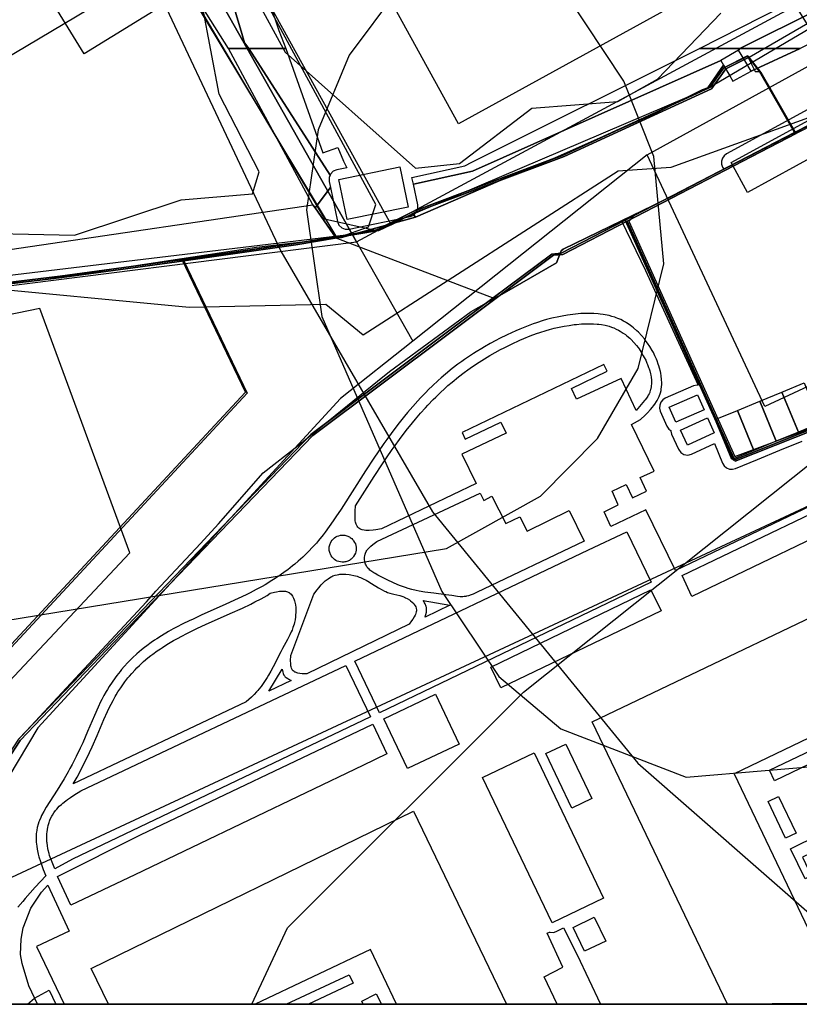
# Model space of a CAD drawing. Header units: metres. Extents: x 15747 to 16863, y 15840 to 16796.
# Tile 5 of 35: x 16239 to 16358, y 15840 to 15990. Entities that reach past the tile are written whole.
import ezdxf

# ---------------------------------------------------------------- set-up
doc = ezdxf.new("R2010")
doc.units = ezdxf.units.M
doc.layers.add('00 Рамка', color=7, linetype='Continuous')
for name, color, linetype, true_color in [('02 Озеленение', 7, 'Continuous', 0xe4efdb), ('03 Существующее использование', 7, 'Continuous', 0x808080), ('04 Земельные участки (ЕГРН)', 7, 'Continuous', 0x1f3fbf), ('05 Застройка', 7, 'Continuous', 0x8c8c8c), ('07 ЗОУИТ и СЗЗ', 7, 'Continuous', 0x000000), ('09 ППТ и ПМТ', 7, 'Continuous', 0x00d000), ('10 ГПЗУ', 7, 'Continuous', 0x7b7bf2), ('11 КРТ', 7, 'Continuous', 0x1f3fbf), ('12 ПЗЗ – территориальные зоны', 7, 'Continuous', 0x000000), ('13 Генплан – функциональные зоны', 7, 'Continuous', 0x000000)]:
    doc.layers.add(name, color=color, linetype=linetype, true_color=true_color)

msp = doc.modelspace()

# ---------------------------------------------------------------- linework, layer by layer
at = {"layer": '00 Рамка'}
msp.add_lwpolyline([(15747.13, 15839.57), (16863.13, 15839.57), (16863.13, 16795.57), (15747.13, 16795.57)], close=True, dxfattribs=at)
at = {"layer": '02 Озеленение', "true_color": 0xe4efdb}
for points in [[(16357.8, 15985.49), (16348.56, 15985.49), (16360.71, 15991.57), (16374.3, 15997.78), (16377.27, 15999.39), (16401.16, 16012.34), (16418.83, 16020.93), (16449.72, 16038.3), (16456.91, 16043.46), (16474.1, 16054.98), (16482.63, 16058.73), (16487.63, 16062.24), (16498.8, 16068.84), (16502.33, 16069.96), (16520.07, 16080.44), (16498.8, 16063.92), (16488.92, 16058.26), (16475.77, 16051.78), (16452.84, 16036.42), (16374.23, 15993.65)], [(16267.6, 16003.77), (16267.66, 16003.7), (16268.17, 16003.43), (16268.75, 16003.37), (16269.3, 16003.53), (16273.35, 16005.66), (16276.81, 15992.16), (16278.13, 15988.26), (16278.87, 15986.45), (16279.21, 15985.49), (16273.54, 15985.49), (16272.91, 15986.37), (16272.49, 15987.82), (16268.46, 16001.32)], [(16286.01, 15964.31), (16283.67, 15961.21), (16283.36, 15961.64), (16274.09, 15978.78), (16270.46, 15985.49), (16273.54, 15985.49), (16285.97, 15966.16), (16285.82, 15965.8), (16285.82, 15965.21)], [(16285.97, 15966.16), (16273.54, 15985.49), (16279.21, 15985.49), (16284.84, 15969.6), (16287.14, 15970.41), (16288.04, 15968.29), (16288.54, 15967.31), (16286.99, 15966.99), (16286.45, 15966.76), (16286.04, 15966.34)], [(16298.48, 15965.83), (16306.53, 15967.61), (16307.64, 15968.16), (16342.42, 15985.49), (16348.56, 15985.49), (16348.36, 15985.24), (16345.65, 15983.67), (16307.73, 15966.77), (16298.69, 15964.8)], [(16348.36, 15985.24), (16348.56, 15985.49), (16357.8, 15985.49), (16350.3, 15982.07), (16349.31, 15983.69)], [(16298.69, 15964.8), (16307.73, 15966.77), (16345.65, 15983.67), (16346.08, 15982.96), (16343.65, 15979.51), (16342.8, 15979.2), (16335.56, 15975.58), (16319.31, 15968.34), (16313.21, 15965.93), (16299.01, 15959.77), (16298.78, 15960.14), (16298.99, 15960.3), (16299.25, 15960.69), (16299.37, 15961.15), (16299.35, 15961.62)], [(16298.78, 15960.14), (16299.01, 15959.77), (16287.69, 15956.66), (16286.92, 15956.56), (16283.67, 15961.21), (16286.01, 15964.31), (16287.09, 15959.08), (16287.32, 15958.54), (16287.74, 15958.13), (16288.28, 15957.91), (16288.87, 15957.91), (16298.19, 15959.84), (16298.62, 15960.01)], [(16186.92, 15947.62), (16187.83, 15947.83), (16207.9, 15950.45), (16217.89, 15951.98), (16237.04, 15954.81), (16283.36, 15961.64), (16283.67, 15961.21), (16286.92, 15956.56), (16274.73, 15955.14), (16242.21, 15950.18), (16232.97, 15949.17), (16187.61, 15945.36), (16183.57, 15944.92), (16176.94, 15944.21), (16169.04, 15942.78), (16168.62, 15943.67), (16181.6, 15946.45), (16181.84, 15946.08), (16182.25, 15945.66), (16182.79, 15945.43), (16183.38, 15945.43), (16183.92, 15945.65)], [(16322.83, 15933.62), (16328.28, 15936.23), (16327.79, 15937.24), (16306.13, 15926.88), (16306.6, 15925.86), (16312.05, 15928.48), (16312.89, 15926.8), (16306.09, 15923.56), (16308.26, 15919.11), (16293.84, 15912.16), (16292.98, 15912.04), (16292.56, 15911.99), (16291.96, 15911.94), (16291.59, 15911.94), (16291.41, 15911.94), (16291.16, 15911.97), (16290.85, 15912.03), (16290.71, 15912.08), (16290.52, 15912.17), (16290.34, 15912.29), (16290.27, 15912.35), (16290.2, 15912.42), (16290.09, 15912.58), (16290, 15912.76), (16289.95, 15912.89), (16289.87, 15913.18), (16289.82, 15913.41), (16289.8, 15913.58), (16289.78, 15913.93), (16289.78, 15914.49), (16289.79, 15914.87), (16289.84, 15915.68), (16292.72, 15920.17), (16293.98, 15922.08), (16294.61, 15923.03), (16295.47, 15924.28), (16295.9, 15924.89), (16296.56, 15925.8), (16297.58, 15927.16), (16298.54, 15928.35), (16299.02, 15928.94), (16299.77, 15929.81), (16300.53, 15930.66), (16300.92, 15931.07), (16301.71, 15931.9), (16302.11, 15932.3), (16302.72, 15932.89), (16303.56, 15933.67), (16303.98, 15934.04), (16304.62, 15934.59), (16305.61, 15935.4), (16306.45, 15936.04), (16307.01, 15936.45), (16307.39, 15936.72), (16308.17, 15937.25), (16308.76, 15937.64), (16309.15, 15937.89), (16309.96, 15938.38), (16310.35, 15938.62), (16311.18, 15939.08), (16312.01, 15939.53), (16312.56, 15939.82), (16313.69, 15940.38), (16314.96, 15940.96), (16315.59, 15941.23), (16316.55, 15941.62), (16317.52, 15941.98), (16318, 15942.14), (16318.99, 15942.45), (16319.47, 15942.59), (16320.21, 15942.79), (16321.22, 15943.02), (16321.71, 15943.11), (16322.47, 15943.24), (16323.23, 15943.35), (16323.6, 15943.39), (16324.4, 15943.46), (16324.77, 15943.48), (16325.36, 15943.49), (16325.93, 15943.49), (16326.2, 15943.48), (16326.77, 15943.44), (16327.03, 15943.41), (16327.43, 15943.36), (16327.97, 15943.26), (16328.2, 15943.2), (16328.58, 15943.1), (16328.95, 15942.98), (16329.12, 15942.92), (16329.3, 15942.85), (16329.68, 15942.68), (16330.05, 15942.5), (16330.28, 15942.36), (16330.43, 15942.27), (16330.74, 15942.07), (16331.09, 15941.82), (16331.3, 15941.65), (16331.75, 15941.26), (16331.95, 15941.07), (16332.36, 15940.64), (16332.76, 15940.17), (16333.01, 15939.85), (16333.16, 15939.64), (16333.48, 15939.17), (16333.81, 15938.61), (16333.96, 15938.34), (16334.18, 15937.91), (16334.38, 15937.46), (16334.46, 15937.26), (16334.63, 15936.81), (16334.7, 15936.6), (16334.8, 15936.28), (16334.91, 15935.83), (16334.95, 15935.63), (16335, 15935.33), (16335.05, 15934.86), (16335.06, 15934.46), (16335.06, 15934.29), (16335.04, 15934.01), (16335, 15933.74), (16334.98, 15933.64), (16334.92, 15933.37), (16334.89, 15933.27), (16334.83, 15933.08), (16334.79, 15933), (16334.69, 15932.78), (16334.57, 15932.56), (16334.5, 15932.43), (16334.29, 15932.12), (16334.12, 15931.89), (16334.01, 15931.75), (16332.75, 15930.25), (16330.41, 15935.15), (16323.63, 15931.97)], [(16293.13, 15910.21), (16308.89, 15917.62), (16309.47, 15916.52), (16310.7, 15917.18), (16312.84, 15913), (16314.97, 15913.99), (16316.06, 15911.81), (16322.47, 15914.96), (16324.8, 15910.27), (16308.36, 15902.43), (16307.81, 15902.19), (16307.53, 15902.09), (16307.11, 15901.95), (16306.83, 15901.88), (16306.69, 15901.85), (16306.47, 15901.82), (16306.27, 15901.8), (16305.85, 15901.81), (16305.42, 15901.85), (16304.57, 15901.97), (16303.65, 15902.1), (16301.81, 15902.33), (16300.45, 15902.52), (16299.56, 15902.67), (16299.12, 15902.76), (16298.46, 15902.92), (16297.88, 15903.08), (16297.49, 15903.21), (16296.72, 15903.48), (16296.34, 15903.63), (16295.57, 15903.96), (16294.81, 15904.31), (16294.3, 15904.57), (16293.28, 15905.1), (16292.85, 15905.33), (16292.64, 15905.46), (16292.33, 15905.65), (16292.05, 15905.87), (16291.92, 15905.99), (16291.76, 15906.15), (16291.69, 15906.24), (16291.59, 15906.38), (16291.46, 15906.6), (16291.38, 15906.79), (16291.34, 15906.92), (16291.27, 15907.2), (16291.24, 15907.48), (16291.24, 15907.73), (16291.25, 15907.86), (16291.28, 15908.05), (16291.34, 15908.32), (16291.39, 15908.45), (16291.5, 15908.69), (16291.59, 15908.85), (16291.66, 15908.95), (16291.81, 15909.14), (16291.93, 15909.27), (16292.2, 15909.52), (16292.5, 15909.76)], [(16325.44, 15908.95), (16331.28, 15911.7), (16335, 15904.03), (16293.51, 15884.09), (16289.74, 15891.94)], [(16289.96, 15909.14), (16289.94, 15908.91), (16289.9, 15908.67), (16289.83, 15908.43), (16289.72, 15908.18), (16289.57, 15907.94), (16289.48, 15907.83), (16289.39, 15907.72), (16289.28, 15907.62), (16289.17, 15907.52), (16289.05, 15907.43), (16288.92, 15907.35), (16288.79, 15907.29), (16288.66, 15907.23), (16288.52, 15907.18), (16288.38, 15907.14), (16288.24, 15907.11), (16288.09, 15907.09), (16287.81, 15907.08), (16287.55, 15907.11), (16287.3, 15907.17), (16287.07, 15907.25), (16286.86, 15907.35), (16286.67, 15907.48), (16286.48, 15907.64), (16286.3, 15907.82), (16286.15, 15908.04), (16286.01, 15908.29), (16285.96, 15908.42), (16285.91, 15908.56), (16285.88, 15908.7), (16285.85, 15908.85), (16285.83, 15908.99), (16285.83, 15909.14), (16285.83, 15909.29), (16285.85, 15909.44), (16285.88, 15909.58), (16285.91, 15909.73), (16285.96, 15909.86), (16286.01, 15910), (16286.15, 15910.24), (16286.3, 15910.46), (16286.48, 15910.65), (16286.67, 15910.8), (16286.86, 15910.93), (16287.07, 15911.03), (16287.3, 15911.12), (16287.55, 15911.18), (16287.81, 15911.2), (16288.09, 15911.2), (16288.24, 15911.18), (16288.38, 15911.15), (16288.52, 15911.11), (16288.66, 15911.06), (16288.79, 15911), (16288.92, 15910.93), (16289.05, 15910.85), (16289.17, 15910.76), (16289.28, 15910.67), (16289.39, 15910.56), (16289.48, 15910.46), (16289.57, 15910.34), (16289.72, 15910.1), (16289.83, 15909.86), (16289.9, 15909.61), (16289.94, 15909.37)], [(16283.49, 15902.19), (16283.98, 15902.84), (16284.23, 15903.15), (16284.61, 15903.61), (16285.01, 15904.02), (16285.22, 15904.22), (16285.51, 15904.45), (16285.66, 15904.56), (16285.89, 15904.71), (16286.13, 15904.84), (16286.25, 15904.9), (16286.41, 15904.97), (16286.73, 15905.08), (16287.07, 15905.16), (16287.3, 15905.2), (16287.46, 15905.23), (16287.77, 15905.25), (16288.13, 15905.26), (16288.38, 15905.25), (16288.87, 15905.2), (16289.12, 15905.16), (16289.61, 15905.06), (16290.09, 15904.92), (16290.41, 15904.81), (16290.62, 15904.73), (16291.03, 15904.56), (16291.47, 15904.33), (16291.76, 15904.18), (16292.31, 15903.84), (16293.39, 15903.16), (16293.93, 15902.85), (16294.29, 15902.67), (16294.48, 15902.59), (16294.76, 15902.47), (16295.08, 15902.37), (16295.73, 15902.2), (16296.62, 15901.97), (16297.06, 15901.83), (16297.36, 15901.72), (16297.5, 15901.65), (16297.72, 15901.54), (16298.09, 15901.32), (16298.27, 15901.19), (16298.52, 15900.98), (16298.74, 15900.76), (16298.83, 15900.64), (16298.99, 15900.4), (16299.05, 15900.27), (16299.12, 15900.08), (16299.14, 15900), (16299.15, 15899.82), (16299.15, 15899.64), (16299.13, 15899.52), (16299.07, 15899.28), (16299, 15899.1), (16298.95, 15898.98), (16298.82, 15898.73), (16298.59, 15898.36), (16298.42, 15898.1), (16298.05, 15897.6), (16282.4, 15890.02), (16281.68, 15890.05), (16281.33, 15890.09), (16281.02, 15890.15), (16280.87, 15890.19), (16280.69, 15890.26), (16280.6, 15890.3), (16280.49, 15890.36), (16280.33, 15890.49), (16280.28, 15890.54), (16280.2, 15890.66), (16280.13, 15890.79), (16280.09, 15890.88), (16280.02, 15891.09), (16279.99, 15891.25), (16279.95, 15891.61), (16279.94, 15891.99), (16279.97, 15892.81)], [(16276.8, 15902.36), (16277.46, 15902.51), (16277.78, 15902.57), (16278.25, 15902.64), (16278.55, 15902.66), (16278.7, 15902.67), (16278.91, 15902.66), (16279.18, 15902.63), (16279.3, 15902.61), (16279.49, 15902.55), (16279.66, 15902.47), (16279.73, 15902.43), (16279.83, 15902.36), (16280, 15902.21), (16280.15, 15902.03), (16280.24, 15901.89), (16280.3, 15901.79), (16280.4, 15901.58), (16280.5, 15901.33), (16280.55, 15901.15), (16280.64, 15900.77), (16280.67, 15900.58), (16280.72, 15900.17), (16280.74, 15899.76), (16280.74, 15899.49), (16280.71, 15898.95), (16280.69, 15898.73), (16280.63, 15898.29), (16280.54, 15897.88), (16280.47, 15897.61), (16280.3, 15897.09), (16280.16, 15896.71), (16280.05, 15896.46), (16279.83, 15895.98), (16279.46, 15895.28), (16278.69, 15893.89), (16278.43, 15893.41), (16277.25, 15891.1), (16276.9, 15890.44), (16276.54, 15889.8), (16276.36, 15889.48), (16275.96, 15888.86), (16275.76, 15888.55), (16275.44, 15888.11), (16275.1, 15887.68), (16274.92, 15887.47), (16274.74, 15887.27), (16274.36, 15886.88), (16273.97, 15886.49), (16273.17, 15885.75), (16246.73, 15873.23), (16247.32, 15874.26), (16247.63, 15874.82), (16247.97, 15875.45), (16248.61, 15876.72), (16249.23, 15878), (16249.62, 15878.87), (16250.38, 15880.59), (16251.42, 15883.07), (16251.95, 15884.26), (16252.32, 15885.04), (16252.51, 15885.41), (16252.81, 15885.97), (16253.14, 15886.55), (16253.3, 15886.83), (16253.56, 15887.26), (16253.98, 15887.89), (16254.42, 15888.5), (16254.63, 15888.8), (16255.1, 15889.4), (16255.34, 15889.68), (16255.7, 15890.1), (16256.22, 15890.66), (16256.47, 15890.92), (16256.87, 15891.32), (16257.48, 15891.89), (16258.15, 15892.46), (16258.61, 15892.82), (16258.91, 15893.05), (16259.55, 15893.52), (16260.04, 15893.85), (16260.36, 15894.07), (16261.03, 15894.49), (16262.07, 15895.11), (16262.77, 15895.5), (16263.23, 15895.75), (16264.2, 15896.25), (16265.1, 15896.69), (16265.71, 15896.98), (16266.94, 15897.55), (16270.7, 15899.22), (16272.59, 15900.08), (16273.85, 15900.69), (16274.49, 15901.01), (16275.43, 15901.5), (16276.36, 15902.01)], [(16310.52, 15891.05), (16334.97, 15902.84), (16336.53, 15899.65), (16312.05, 15887.87)], [(16300.2, 15901.23), (16304.28, 15900.5), (16300.49, 15898.66), (16300.57, 15898.94), (16300.61, 15899.08), (16300.64, 15899.22), (16300.65, 15899.29), (16300.68, 15899.43), (16300.69, 15899.49), (16300.71, 15899.6), (16300.72, 15899.73), (16300.72, 15899.8), (16300.72, 15899.9), (16300.71, 15900), (16300.7, 15900.05), (16300.7, 15900.09), (16300.68, 15900.18), (16300.66, 15900.27), (16300.64, 15900.33), (16300.6, 15900.45), (16300.56, 15900.54), (16300.54, 15900.6), (16300.48, 15900.71), (16300.39, 15900.89), (16300.33, 15901)], [(16292.14, 15883.44), (16246.62, 15861.74), (16243.91, 15860.25), (16243.5, 15861.28), (16243.31, 15861.79), (16243.13, 15862.31), (16243.05, 15862.58), (16242.91, 15863.11), (16242.85, 15863.38), (16242.78, 15863.79), (16242.73, 15864.2), (16242.71, 15864.4), (16242.7, 15864.71), (16242.69, 15865.17), (16242.71, 15865.63), (16242.73, 15865.86), (16242.8, 15866.31), (16242.84, 15866.54), (16242.91, 15866.87), (16243.04, 15867.31), (16243.11, 15867.52), (16243.23, 15867.83), (16243.45, 15868.28), (16243.55, 15868.46), (16243.78, 15868.82), (16244.04, 15869.16), (16244.22, 15869.38), (16244.61, 15869.8), (16244.93, 15870.09), (16245.15, 15870.28), (16245.61, 15870.65), (16245.85, 15870.83), (16246.34, 15871.17), (16246.85, 15871.51), (16247.89, 15872.16), (16288.38, 15891.3)], [(16278.65, 15890.76), (16278.75, 15890.28), (16278.82, 15890.06), (16278.92, 15889.85), (16278.98, 15889.76), (16279.06, 15889.65), (16279.13, 15889.59), (16279.27, 15889.47), (16279.51, 15889.31), (16279.69, 15889.21), (16280.05, 15889.03), (16276.63, 15887.39)], [(16302.06, 15886.94), (16305.7, 15879.31), (16297.81, 15875.55), (16294.17, 15883.18)], [(16294.66, 15877.83), (16290.95, 15876.05), (16256.15, 15859.36), (16246.39, 15854.68), (16244.33, 15859.08), (16257, 15865.46), (16292.49, 15882.33)], [(16353.08, 15875.32), (16366.15, 15881.54), (16366.9, 15879.95), (16353.84, 15873.67)], [(16322, 15879.28), (16325.94, 15870.99), (16322.89, 15869.54), (16318.95, 15877.84)], [(16352.89, 15870.55), (16354.49, 15871.3), (16357.15, 15865.7), (16355.52, 15864.96)], [(16359.47, 15859.22), (16358.52, 15858.74), (16356.31, 15863.31), (16360.74, 15865.51), (16361.65, 15863.71), (16358.13, 15862.01)], [(16241.29, 15839.57), (16239.94, 15842.4), (16238.91, 15845.8), (16238.66, 15847.18), (16238.76, 15849.49), (16239.08, 15851.22), (16240.25, 15854.26), (16241.87, 15856.71), (16242.84, 15857.77), (16246.12, 15850.75), (16241.14, 15848.37), (16245.35, 15839.57)], [(16324.85, 15847.66), (16323.1, 15851.29), (16326.32, 15852.88), (16328.11, 15849.23)], [(16321.65, 15851.22), (16323.69, 15847.14), (16327.29, 15839.57), (16320.64, 15839.57), (16318.66, 15843.75), (16321.53, 15845.26), (16319.15, 15850.44), (16319.48, 15850.6), (16319.61, 15850.56), (16320.08, 15850.54), (16320.53, 15850.68)], [(16279.28, 15839.57), (16288.9, 15844.08), (16289.5, 15842.8), (16282.65, 15839.57)], [(16292.99, 15841.17), (16293.8, 15839.57), (16291.04, 15839.57), (16290.81, 15840.04)]]:
    msp.add_lwpolyline(points, close=True, dxfattribs=at)
for points in [[(16449.72, 16038.3), (16418.83, 16020.93), (16401.16, 16012.34), (16377.27, 15999.39), (16374.3, 15997.78), (16360.71, 15991.57), (16348.56, 15985.49), (16342.42, 15985.49), (16374.37, 16001.82), (16374.72, 16001.63), (16375.3, 16001.58), (16375.86, 16001.76), (16429.41, 16031.33), (16429.78, 16031.62), (16430.04, 16032.01), (16430.17, 16032.46), (16430.17, 16032.58), (16440.92, 16038.55)], [(16268.46, 16001.32), (16272.49, 15987.82), (16272.91, 15986.37), (16273.54, 15985.49), (16270.46, 15985.49), (16264.42, 15995.1)], [(16365.12, 15979.55), (16346.53, 15969.42), (16346.16, 15969.13), (16345.9, 15968.75), (16345.76, 15968.3), (16345.78, 15967.83), (16345.93, 15967.38), (16346.1, 15967.08), (16338.36, 15963.03), (16330.51, 15959.2), (16321.59, 15954.85), (16321.25, 15954.63), (16320.58, 15952.77), (16316.6, 15950.52), (16312.6, 15948.2), (16311.03, 15947.33), (16286.92, 15956.56), (16287.69, 15956.66), (16299.01, 15959.77), (16313.21, 15965.93), (16319.31, 15968.34), (16335.56, 15975.58), (16342.8, 15979.2), (16343.65, 15979.51), (16346.08, 15982.96), (16347.06, 15981.33), (16347.5, 15980.54), (16350.3, 15982.07), (16357.8, 15985.49)], [(16238.22, 15879.86), (16257.93, 15901.04), (16259.03, 15902.29), (16259.35, 15902.66), (16266.19, 15909.93), (16268.9, 15912.91), (16275.75, 15920.72), (16281.08, 15924.91), (16293.2, 15934.71), (16295.05, 15936.21), (16307.5, 15945.36), (16311.03, 15947.33), (16312.6, 15948.2), (16316.6, 15950.52), (16320.58, 15952.77), (16321.25, 15954.63), (16321.59, 15954.85), (16330.51, 15959.2), (16334.16, 15951.62), (16337.73, 15943.84), (16342.2, 15934.1), (16342.07, 15934.12), (16341.5, 15934), (16337.18, 15932.12), (16336.79, 15931.87), (16336.49, 15931.5), (16336.32, 15931.07), (16336.29, 15930.6), (16336.41, 15930.14), (16337.41, 15927.85), (16337.74, 15927.37), (16338.01, 15927.19), (16338.01, 15927.06), (16338.13, 15926.61), (16339.19, 15924.31), (16339.53, 15923.83), (16340.03, 15923.52), (16340.6, 15923.43), (16341.17, 15923.56), (16344.7, 15925.18), (16345.93, 15922.19), (16346.17, 15921.79), (16346.53, 15921.48), (16346.96, 15921.3), (16347.43, 15921.26), (16347.89, 15921.37), (16351.28, 15922.76), (16354.67, 15924.16), (16358.07, 15925.55)], [(16370.91, 15921.17), (16338.74, 15905.79), (16334.2, 15915.08), (16328.88, 15912.55), (16327.82, 15914.77), (16329.99, 15915.83), (16329.04, 15917.94), (16331.2, 15918.96), (16332.19, 15916.9), (16334.3, 15917.93), (16333.35, 15919.99), (16335.46, 15920.99), (16332.01, 15928.11), (16333.4, 15928.84), (16334.1, 15929.52), (16334.44, 15929.87), (16334.93, 15930.39), (16335.23, 15930.75), (16335.37, 15930.94), (16335.58, 15931.21), (16335.83, 15931.59), (16335.95, 15931.78), (16336.1, 15932.08), (16336.24, 15932.38), (16336.3, 15932.53), (16336.39, 15932.79), (16336.44, 15932.96), (16336.52, 15933.31), (16336.56, 15933.49), (16336.6, 15933.85), (16336.63, 15934.22), (16336.64, 15934.47), (16336.62, 15934.97), (16336.56, 15935.54), (16336.49, 15935.92), (16336.44, 15936.18), (16336.31, 15936.69), (16336.2, 15937.08), (16336.11, 15937.33), (16335.93, 15937.84), (16335.82, 15938.09), (16335.6, 15938.59), (16335.35, 15939.07), (16335.18, 15939.39), (16334.8, 15940.01), (16334.45, 15940.54), (16334.27, 15940.79), (16333.98, 15941.16), (16333.53, 15941.69), (16333.06, 15942.19), (16332.81, 15942.42), (16332.3, 15942.86), (16332.04, 15943.07), (16331.64, 15943.36), (16331.27, 15943.61), (16331.08, 15943.72), (16330.79, 15943.88), (16330.36, 15944.11), (16329.91, 15944.31), (16329.68, 15944.4), (16329.46, 15944.47), (16329.03, 15944.61), (16328.58, 15944.73), (16328.28, 15944.8), (16327.68, 15944.91), (16327.22, 15944.97), (16326.91, 15945.01), (16326.28, 15945.05), (16325.97, 15945.06), (16325.34, 15945.07), (16324.71, 15945.05), (16324.29, 15945.03), (16323.45, 15944.96), (16323.04, 15944.91), (16322.23, 15944.8), (16321.42, 15944.66), (16320.89, 15944.56), (16319.84, 15944.32), (16319.05, 15944.11), (16318.53, 15943.96), (16317.5, 15943.63), (16316.99, 15943.46), (16315.98, 15943.08), (16314.98, 15942.68), (16314.32, 15942.4), (16313.01, 15941.8), (16311.85, 15941.22), (16311.27, 15940.92), (16310.41, 15940.46), (16309.57, 15939.98), (16309.15, 15939.73), (16308.31, 15939.22), (16307.9, 15938.96), (16307.29, 15938.56), (16306.49, 15938.01), (16306.09, 15937.73), (16305.5, 15937.3), (16304.63, 15936.63), (16303.61, 15935.8), (16302.94, 15935.22), (16302.5, 15934.83), (16301.64, 15934.03), (16301.01, 15933.42), (16300.59, 15933), (16299.77, 15932.15), (16299.37, 15931.72), (16298.59, 15930.84), (16297.82, 15929.95), (16297.32, 15929.35), (16296.34, 15928.12), (16295.3, 15926.74), (16294.62, 15925.8), (16294.18, 15925.18), (16293.31, 15923.91), (16292.66, 15922.95), (16291.4, 15921.02), (16287.65, 15915.19), (16286.86, 15914), (16286.46, 15913.4), (16285.85, 15912.53), (16285.21, 15911.66), (16284.89, 15911.24), (16284.22, 15910.4), (16283.87, 15910), (16283.34, 15909.4), (16282.63, 15908.65), (16282.13, 15908.17), (16281.8, 15907.85), (16281.11, 15907.24), (16280.58, 15906.79), (16280.23, 15906.5), (16279.5, 15905.93), (16279.12, 15905.66), (16278.37, 15905.12), (16277.6, 15904.61), (16277.08, 15904.27), (16276.03, 15903.64), (16275.58, 15903.38), (16274.68, 15902.89), (16273.77, 15902.41), (16273.16, 15902.11), (16271.92, 15901.51), (16270.05, 15900.66), (16266.29, 15898.98), (16265.04, 15898.4), (16264.42, 15898.11), (16263.49, 15897.65), (16262.5, 15897.14), (16262.01, 15896.88), (16261.28, 15896.47), (16260.2, 15895.84), (16259.5, 15895.39), (16259.15, 15895.16), (16258.64, 15894.81), (16257.97, 15894.32), (16257.64, 15894.06), (16257.15, 15893.67), (16256.44, 15893.07), (16255.78, 15892.45), (16255.35, 15892.03), (16255.07, 15891.74), (16254.53, 15891.15), (16254.13, 15890.69), (16253.88, 15890.39), (16253.38, 15889.75), (16253.14, 15889.43), (16252.68, 15888.77), (16252.24, 15888.1), (16251.95, 15887.65), (16251.77, 15887.34), (16251.42, 15886.72), (16251.11, 15886.13), (16250.91, 15885.73), (16250.52, 15884.92), (16249.98, 15883.69), (16248.93, 15881.21), (16248.18, 15879.51), (16247.8, 15878.67), (16247.2, 15877.41), (16246.57, 15876.18), (16246.24, 15875.57), (16245.95, 15875.04), (16245.34, 15873.99), (16244.71, 15872.94), (16244.28, 15872.25), (16242.62, 15869.65), (16242.25, 15869.03), (16241.91, 15868.4), (16241.76, 15868.08), (16241.57, 15867.64), (16241.49, 15867.42), (16241.38, 15867.09), (16241.24, 15866.58), (16241.15, 15866.14), (16241.11, 15865.84), (16241.09, 15865.64), (16241.07, 15865.23), (16241.07, 15864.92), (16241.09, 15864.31), (16241.16, 15863.69), (16241.22, 15863.28), (16241.27, 15863.01), (16241.39, 15862.48), (16241.49, 15862.1), (16241.71, 15861.35), (16241.97, 15860.62), (16242.15, 15860.14), (16242.53, 15859.18), (16240.94, 15857.47), (16240.16, 15856.61), (16239.39, 15855.73), (16239.02, 15855.29), (16238.29, 15854.39)], [(16369.17, 15915.27), (16341.23, 15901.86), (16339.74, 15905.06), (16370.57, 15919.82)]]:
    msp.add_lwpolyline(points, dxfattribs=at)
at = {"layer": '03 Существующее использование', "true_color": 0xc0e3b5}
for points in [[(15747.13, 15960.07), (15747.57, 15839.57), (16325.93, 15839.57), (16863.13, 15841.57), (16863.13, 16651.29), (16862.58, 16795.57), (16281.19, 16795.57), (15747.13, 16793.58)], [(16334.39, 15969.29), (16298.62, 15940.85), (16287.58, 15932.06), (16241.31, 15881.79), (16235.29, 15871.69), (16226.06, 15853.75), (16377.28, 15924.17), (16379.79, 15924.47), (16382.31, 15924.24), (16384.58, 15923.54), (16387.25, 15922.01), (16388.94, 15920.45), (16390.74, 15917.8), (16405.91, 15924.87), (16399.65, 15938.25), (16384.35, 15931.13), (16378.74, 15943.11), (16352.39, 15930.83)]]:
    msp.add_lwpolyline(points, close=True, dxfattribs=at)
at = {"layer": '03 Существующее использование', "true_color": 0xcbb2cc}
for points in [[(16499.17, 16071.63), (16518.21, 16083.53), (16498.53, 16126.19), (16495.91, 16131.69), (16361.12, 16058.9), (16359.52, 16051.43), (16338.28, 16039.95), (16299.86, 16019.21), (16271.08, 16005.13), (16264.31, 16001.5), (16289.98, 15955.98), (16376.9, 16002.8), (16428.74, 16031.62), (16443.25, 16040.46)], [(16122.94, 16013.43), (16089.72, 15993), (16098.85, 15978.6), (16117.94, 15977.41), (16143.48, 15937.48), (16289.98, 15955.98), (16264.31, 16001.5), (16225.48, 16070.35), (16141.38, 16023.66)], [(16224.78, 16060.26), (16126.86, 15998.54), (16113.3, 16011.19), (16078.37, 15987.32), (16083.76, 15979.09), (16089.44, 15970.43), (16101.31, 15977.5), (16112.42, 15976.71), (16134.11, 15933.4), (16170.85, 15942.79), (16207.86, 15946.55), (16226.86, 15948.37), (16245, 15950.55), (16262.58, 15952.94), (16280.72, 15955.55), (16287.03, 15956.6), (16260.8, 16000.28)]]:
    msp.add_lwpolyline(points, close=True, dxfattribs=at)
at = {"layer": '03 Существующее использование', "true_color": 0xdcd5b6}
for points in [[(16497.58, 16122.19), (16478.75, 16111.91), (16476.77, 16113.53), (16356.55, 16046.96), (16355.96, 16048.23), (16337.73, 16039.71), (16296.51, 16016.81), (16294.07, 16015.51), (16290.71, 16014.06), (16279.2, 16009.16), (16270.13, 16004.15), (16295.28, 15958.61), (16299.03, 15960.52), (16321.74, 15969.03), (16344.23, 15979.38), (16346.4, 15982.4), (16349.98, 15984.19), (16517.33, 16081.21)], [(16524.91, 16063.46), (16459.69, 16025.23), (16395.09, 15991.84), (16357.18, 15972.52), (16331.33, 15959.14), (16347.86, 15922.5), (16369.04, 15930.9), (16371.77, 15925.42), (16379.95, 15928.9), (16382.26, 15923.82), (16398.37, 15930.99), (16402.59, 15920.62), (16412.1, 15924.84), (16413.06, 15922.68), (16417.61, 15924.71), (16420.03, 15919.52), (16562.53, 15985.78)]]:
    msp.add_lwpolyline(points, close=True, dxfattribs=at)
at = {"layer": '03 Существующее использование', "true_color": 0xcfd1eb}
for points in [[(16424.53, 15920.43), (16420.1, 15929.71), (16406.59, 15923.41), (16405.91, 15924.87), (16399.65, 15938.25), (16384.35, 15931.13), (16378.74, 15943.11), (16352.39, 15930.83), (16334.39, 15969.29), (16369.64, 15988.68), (16522.62, 16072.81), (16561.28, 15984.88), (16556.79, 15982.81), (16529.78, 15970.22), (16517.62, 15964.4), (16514.54, 15970.81), (16501.46, 15964.55), (16504.53, 15958.14), (16491.06, 15951.7), (16439.77, 15927.66)], [(16144.19, 15916.65), (16152.71, 15899.16), (16174.64, 15847.48), (16208.16, 15863.41), (16217, 15867.62), (16255.4, 15908.49), (16241.65, 15945.83), (16187.59, 15934.7)]]:
    msp.add_lwpolyline(points, close=True, dxfattribs=at)
at = {"layer": '03 Существующее использование', "true_color": 0xc0e3b5}
for points in [[(16253.36, 16032.2), (16279.1, 15984.97), (16299.01, 15967.26), (16305.74, 15967.95), (16316.81, 15976.38), (16329.92, 15977.44), (16335.96, 15980.81), (16345.68, 15990.93)], [(16228.09, 15957.42), (16246.92, 15956.99), (16263.21, 15962.43), (16274.14, 15963.3), (16275.14, 15966.66), (16269.04, 15978.55), (16266.47, 15991.97)], [(16386.71, 15991.08), (16375.14, 15980.71), (16338.04, 15967.32), (16329.96, 15966.78), (16291.04, 15941.72), (16285.3, 15946.4), (16264.45, 15945.98), (16230.22, 15949.21)]]:
    msp.add_lwpolyline(points, dxfattribs=at)
at = {"layer": '03 Существующее использование', "true_color": 0xf9e79f}
msp.add_lwpolyline([(16289.98, 15955.98), (16298.62, 15940.85), (16287.58, 15932.06), (16241.31, 15881.79), (16235.29, 15871.69), (16226.06, 15853.75), (16222.12, 15841.11), (16221.9, 15839.57), (16097.58, 15839.57), (16029.99, 15980.42), (16044.1, 15987.85), (16062.06, 15956.97), (16098.85, 15978.6), (16117.94, 15977.41), (16143.48, 15937.48)], close=True, dxfattribs=at)
for points in [[(16562.53, 15985.78), (16420.03, 15919.52), (16417.61, 15924.71), (16413.06, 15922.68), (16412.1, 15924.84), (16402.59, 15920.62), (16398.37, 15930.99), (16382.26, 15923.82), (16379.95, 15928.9), (16371.77, 15925.42), (16369.04, 15930.9), (16347.86, 15922.5), (16338.55, 15943.13), (16331.33, 15959.14), (16321.51, 15954.06), (16320.08, 15953.95), (16304.39, 15942.2), (16283.31, 15926.4), (16255.18, 15897.14), (16238.61, 15879.86), (16232.22, 15870.1)], [(16439.77, 15927.66), (16424.53, 15920.43), (16420.1, 15929.71), (16406.59, 15923.41), (16405.91, 15924.87), (16399.65, 15938.25), (16384.35, 15931.13), (16378.74, 15943.11), (16352.39, 15930.83), (16334.39, 15969.29), (16298.62, 15940.85), (16287.58, 15932.06), (16241.31, 15881.79), (16235.29, 15871.69), (16226.06, 15853.75), (16222.12, 15841.11), (16221.9, 15839.57), (16442.45, 15839.57)], [(16219.14, 15839.57), (16436.35, 15839.57), (16435.42, 15842.14), (16424.51, 15865.14), (16424.15, 15865.91), (16424.98, 15866.31), (16409.08, 15899.61), (16488.6, 15937.61)]]:
    msp.add_lwpolyline(points, dxfattribs=at)
at = {"layer": '03 Существующее использование', "true_color": 0x808080}
msp.add_lwpolyline([(16232.22, 15870.1), (16238.61, 15879.86), (16255.18, 15897.14), (16283.31, 15926.4), (16304.39, 15942.2), (16320.08, 15953.95), (16321.51, 15954.06), (16331.33, 15959.14), (16357.18, 15972.52), (16351.84, 15981.84), (16349.98, 15984.18), (16346.4, 15982.4), (16344.23, 15979.38), (16321.74, 15969.03), (16299.03, 15960.52), (16295.28, 15958.61), (16293.38, 15957.65), (16287.03, 15956.6), (16280.72, 15955.55), (16263.62, 15953.09), (16273.29, 15932.87), (16211.63, 15866.52)], dxfattribs=at)
msp.add_lwpolyline([(16232.22, 15870.1), (16238.61, 15879.86), (16255.18, 15897.14), (16283.31, 15926.4), (16304.39, 15942.2), (16320.08, 15953.95), (16321.51, 15954.06), (16331.33, 15959.14), (16357.18, 15972.52), (16351.84, 15981.84), (16349.98, 15984.18), (16346.4, 15982.4), (16344.23, 15979.38), (16321.74, 15969.03), (16299.03, 15960.52), (16295.28, 15958.61), (16293.38, 15957.65), (16287.03, 15956.6), (16280.72, 15955.55), (16263.62, 15953.09), (16273.29, 15932.87), (16211.63, 15866.52)], dxfattribs=at)
at = {"layer": '03 Существующее использование', "true_color": 0xcde1b7}
msp.add_lwpolyline([(16263.62, 15953.09), (16262.58, 15952.94), (16245, 15950.55), (16226.86, 15948.37), (16207.86, 15946.55), (16170.85, 15942.79), (16134.11, 15933.4), (16174.6, 15848.8), (16211.63, 15866.52), (16273.29, 15932.87)], close=True, dxfattribs=at)
at = {"layer": '03 Существующее использование', "true_color": 0xb9e592}
msp.add_lwpolyline([(16243.07, 15841.71), (16244.08, 15839.57), (16239.74, 15839.57), (16240.8, 15840.48)], close=True, dxfattribs=at)
at = {"layer": '04 Земельные участки (ЕГРН)', "true_color": 0x1f3fbf}
for points in [[(16497.58, 16122.19), (16478.75, 16111.91), (16476.77, 16113.53), (16356.55, 16046.96), (16355.96, 16048.23), (16337.73, 16039.71), (16296.51, 16016.81), (16294.07, 16015.51), (16290.71, 16014.06), (16279.2, 16009.16), (16270.13, 16004.15), (16295.28, 15958.61), (16299.03, 15960.52), (16321.74, 15969.03), (16344.23, 15979.38), (16346.4, 15982.4), (16349.98, 15984.19), (16517.33, 16081.21)], [(16524.91, 16063.46), (16459.69, 16025.23), (16395.09, 15991.84), (16357.18, 15972.52), (16331.33, 15959.14), (16347.86, 15922.5), (16369.04, 15930.9), (16371.77, 15925.42), (16379.95, 15928.9), (16382.26, 15923.82), (16398.37, 15930.99), (16402.59, 15920.62), (16412.1, 15924.84), (16413.06, 15922.68), (16417.61, 15924.71), (16420.03, 15919.52), (16562.53, 15985.78)], [(16224.78, 16060.26), (16126.86, 15998.54), (16113.3, 16011.19), (16078.37, 15987.32), (16083.76, 15979.09), (16089.44, 15970.43), (16101.31, 15977.5), (16112.42, 15976.71), (16134.11, 15933.4), (16170.85, 15942.79), (16207.86, 15946.55), (16226.86, 15948.37), (16245, 15950.55), (16262.58, 15952.94), (16280.72, 15955.55), (16287.03, 15956.6), (16260.8, 16000.28)], [(16263.62, 15953.09), (16262.58, 15952.94), (16245, 15950.55), (16226.86, 15948.37), (16207.86, 15946.55), (16170.85, 15942.79), (16134.11, 15933.4), (16174.6, 15848.8), (16211.63, 15866.52), (16273.29, 15932.87)]]:
    msp.add_lwpolyline(points, close=True, dxfattribs=at)
for points in [[(16562.53, 15985.78), (16420.03, 15919.52), (16417.61, 15924.71), (16413.06, 15922.68), (16412.1, 15924.84), (16402.59, 15920.62), (16398.37, 15930.99), (16382.26, 15923.82), (16379.95, 15928.9), (16371.77, 15925.42), (16369.04, 15930.9), (16347.86, 15922.5), (16338.55, 15943.13), (16331.33, 15959.14), (16321.51, 15954.06), (16320.08, 15953.95), (16304.39, 15942.2), (16283.31, 15926.4), (16255.18, 15897.14), (16238.61, 15879.86), (16232.22, 15870.1)], [(16232.22, 15870.1), (16238.61, 15879.86), (16255.18, 15897.14), (16283.31, 15926.4), (16304.39, 15942.2), (16320.08, 15953.95), (16321.51, 15954.06), (16331.33, 15959.14), (16357.18, 15972.52), (16351.84, 15981.84), (16349.98, 15984.18), (16346.4, 15982.4), (16344.23, 15979.38), (16321.74, 15969.03), (16299.03, 15960.52), (16295.28, 15958.61), (16293.38, 15957.65), (16287.03, 15956.6), (16280.72, 15955.55), (16263.62, 15953.09), (16273.29, 15932.87), (16211.63, 15866.52)], [(16219.14, 15839.57), (16436.35, 15839.57), (16435.42, 15842.14), (16424.51, 15865.14), (16424.15, 15865.91), (16424.98, 15866.31), (16409.08, 15899.61), (16488.6, 15937.61)]]:
    msp.add_lwpolyline(points, dxfattribs=at)
at = {"layer": '05 Застройка', "true_color": 0x8c8c8c}
for points in [[(16342.9, 16028.8), (16357.36, 16002.5), (16305.59, 15974.02), (16291.12, 16000.32)], [(16261.74, 15992.9), (16248.42, 15984.72), (16232.72, 16010.17), (16245.94, 16018.45)], [(16368.32, 15973.69), (16349.73, 15963.55), (16347.25, 15968.1), (16365.84, 15978.23)], [(16288.56, 15959.38), (16287.29, 15965.52), (16296.61, 15967.45), (16297.88, 15961.31)], [(16354.99, 15933.05), (16358.38, 15934.44), (16360.89, 15928.33), (16357.5, 15926.94)], [(16338.78, 15928.45), (16337.78, 15930.74), (16342.1, 15932.62), (16343.09, 15930.33)], [(16351.6, 15931.66), (16354.99, 15933.05), (16357.5, 15926.94), (16354.1, 15925.54)], [(16348.2, 15930.26), (16351.6, 15931.66), (16354.1, 15925.54), (16350.71, 15924.15)], [(16344.81, 15928.87), (16348.2, 15930.26), (16350.71, 15924.15), (16347.32, 15922.76)], [(16340.55, 15924.93), (16339.5, 15927.23), (16343.61, 15929.11), (16344.66, 15926.81)], [(16346.67, 15839.57), (16326.03, 15882.7), (16375.85, 15906.54), (16382.98, 15891.66), (16369.22, 15885.07), (16347.68, 15874.77), (16363.91, 15840.86), (16361.2, 15839.57)], [(16319.88, 15852.03), (16309.27, 15874.2), (16317.13, 15877.96), (16327.74, 15855.79)], [(16252.14, 15839.57), (16249.47, 15845.04), (16298.71, 15869.04), (16312.94, 15839.57), (16296.12, 15839.57), (16292.15, 15847.96), (16274.52, 15839.57)]]:
    msp.add_lwpolyline(points, close=True, dxfattribs=at)
at = {"layer": '07 ЗОУИТ и СЗЗ', "true_color": 0x000000}
for points in [[(16146.61, 16002.62), (16148.19, 15996.86), (16157.16, 15981.38), (16172.16, 15966), (16183.3, 15962.1), (16195.96, 15962.94), (16208, 15967.13), (16278.84, 16009.28), (16337.4, 16039.85), (16357.25, 16047.69), (16427.16, 16086.94), (16435.55, 16093.42), (16440.03, 16101.6), (16441.97, 16109.71), (16440.24, 16119.44), (16435.94, 16129.12), (16413.77, 16164.72), (16407.41, 16169.31), (16391.46, 16170.32), (16321.09, 16125.42), (16226.56, 16060.93), (16154.25, 16015.81), (16147.29, 16008.14), (16146.61, 16002.62)], [(16207.02, 16159.6), (16209.01, 16135.21), (16212.99, 16111.06), (16218.93, 16087.32), (16226.78, 16064.14), (16278.47, 15954.58), (16301.61, 15914.75), (16332.98, 15876.4), (16370.23, 15843.74), (16376.97, 15839.57)], [(16262.82, 15999.76), (16262.67, 15997.39), (16285.14, 15959.52), (16292.88, 15957.79), (16343.61, 15979.39), (16537.35, 16093.52), (16540.49, 16099.82), (16525.48, 16131.25), (16515.72, 16132.39), (16479.45, 16112.61), (16475.89, 16113.33), (16357.75, 16047.95), (16337.52, 16039.91), (16262.82, 15999.76)], [(16101.73, 15895.71), (16116, 15887.5), (16128.03, 15884.65), (16140.4, 15884.83), (16180.21, 15893.68), (16233.6, 15897.73), (16303.73, 15909.19), (16318.13, 15917.15), (16326.8, 15925.97), (16333.04, 15936.65), (16336.94, 15952.64), (16335.44, 15969.03), (16330.85, 15980.52), (16310.14, 16011.85), (16294.22, 16043.32), (16267.73, 16086.27), (16252.93, 16101.59), (16241.87, 16107.12), (16229.79, 16109.77), (16213.37, 16108.57), (16201.81, 16104.18), (16124.31, 16054.65), (16099.74, 16049.68)], [(16332.34, 15959.97), (16331.61, 15959.13), (16347.82, 15923.21), (16367.43, 15930.54), (16371.71, 15926.13), (16379.19, 15928.59), (16383.09, 15924.51), (16397.57, 15930.63), (16402.58, 15921.41), (16416.86, 15924.39), (16420.86, 15920.24), (16589.38, 15999.44), (16551.42, 16077.03), (16524.69, 16063.66), (16459.49, 16025.44), (16332.34, 15959.97)], [(16442.81, 16072.53), (16305.85, 16002.24), (16296.26, 15994.44), (16288.87, 15984.52), (16284.14, 15973.1), (16282.36, 15960.86)], [(16079.33, 15988.33), (16078.67, 15987.09), (16089.31, 15971.17), (16100.58, 15977.4), (16112.16, 15976.6), (16134.17, 15933.91), (16170.43, 15942.93), (16288.37, 15957.05), (16291.82, 15958.29), (16292.95, 15961.68), (16269.89, 16004.3), (16239.2, 16055.21), (16228.76, 16060.84), (16224.78, 16060.49), (16127.64, 15999.38), (16112.86, 16010.95), (16079.33, 15988.33)], [(16274.04, 15839.57), (16279.45, 15851.25), (16315.52, 15887.23), (16360.16, 15922.8), (16368.48, 15937.01), (16370.77, 15944.94), (16371.7, 15957.27), (16370.62, 15965.46), (16366.51, 15977.13), (16352.66, 15999.21), (16340.2, 16009.96), (16324.92, 16016.09), (16304.4, 16016.27), (16278.22, 16005.83), (16221.92, 15997.08), (16160.83, 15991.94), (16149.23, 16008.96), (16132.42, 16020.74), (16103.34, 16028.03)], [(16282.36, 15960.86), (16284.73, 15944.57), (16303.04, 15902.6), (16311.75, 15889.61), (16321.22, 15881.65), (16340.36, 15874.25), (16364.51, 15876.27), (16421.88, 15869.37), (16437.98, 15872.83)]]:
    msp.add_lwpolyline(points, dxfattribs=at)
at = {"layer": '09 ППТ и ПМТ', "true_color": 0xf5a623}
msp.add_lwpolyline([(16863.13, 16795.57), (16863.13, 15840.33), (16861.54, 15839.57), (15747.13, 15839.57), (15747.13, 16121.89), (15968.4, 16245.04), (16159.69, 16367.66), (15769.74, 16795.57), (16427.14, 16795.57), (16560.47, 16640.36), (16598.54, 16671.71), (16720.23, 16788.25), (16732.18, 16795.57)], close=True, dxfattribs=at)
at = {"layer": '09 ППТ и ПМТ', "true_color": 0xf0503c}
for points in [[(16475.26, 16237.24), (16540.93, 16100.99), (16552.22, 16077.57), (16560.9, 16059.55), (16596.6, 15985.49), (16666.56, 15840.35), (16666.98, 15839.57), (16699.55, 15839.57), (16863.13, 15917.86), (16863.13, 15876.28), (16786.42, 15839.57), (15747.13, 15839.57), (15747.13, 15867.09), (15936.06, 15985.49), (15974.84, 16009.79), (15983.9, 16015.47), (15991.86, 16020.46), (16076.6, 16073.56), (16161.34, 16126.66), (16246.08, 16179.76), (16330.82, 16232.86), (16417.79, 16287.39)], [(16524.65, 16063.64), (16494.63, 16046.04), (16459.43, 16025.41), (16394.83, 15992.02), (16356.92, 15972.7), (16331.07, 15959.32), (16321.25, 15954.24), (16319.82, 15954.13), (16311.98, 15948.25), (16304.13, 15942.38), (16283.05, 15926.58), (16254.92, 15897.32), (16238.35, 15880.04), (16231.96, 15870.28), (16226.63, 15859.75), (16218.82, 15839.57), (16633.64, 15839.57), (16620.81, 15866.19), (16577.39, 15956.27), (16563.31, 15985.49), (16533.97, 16046.35), (16525.41, 16064.12)]]:
    msp.add_lwpolyline(points, close=True, dxfattribs=at)
at = {"layer": '09 ППТ и ПМТ', "true_color": 0xff3fb4}
msp.add_lwpolyline([(16226.6, 15948.55), (16244.74, 15950.73), (16262.32, 15953.12), (16280.46, 15955.73), (16286.77, 15956.78), (16293.12, 15957.83), (16298.77, 15960.7), (16321.48, 15969.21), (16343.97, 15979.56), (16346.14, 15982.58), (16349.72, 15984.36), (16350.88, 15982.02), (16351.58, 15982.02), (16356.92, 15972.7), (16331.07, 15959.32), (16321.25, 15954.24), (16319.82, 15954.13), (16304.13, 15942.38), (16283.05, 15926.58), (16254.92, 15897.32), (16238.35, 15880.04)], dxfattribs=at)
at = {"layer": '10 ГПЗУ', "true_color": 0x7b7bf2}
for points in [[(16238.35, 15880.04), (16254.92, 15897.32), (16283.05, 15926.58), (16304.13, 15942.38), (16319.82, 15954.13), (16321.25, 15954.24), (16331.07, 15959.32), (16338.29, 15943.31), (16347.6, 15922.68), (16368.78, 15931.08), (16371.51, 15925.6), (16379.69, 15929.08), (16382, 15924), (16398.11, 15931.17), (16402.33, 15920.8), (16411.84, 15925.02), (16412.8, 15922.86), (16417.35, 15924.89), (16419.77, 15919.7), (16562.27, 15985.96)], [(16211.37, 15866.7), (16273.03, 15933.05), (16263.36, 15953.27), (16280.46, 15955.73), (16286.77, 15956.78), (16293.12, 15957.83), (16293.14, 15957.84), (16295.02, 15958.79), (16298.77, 15960.7), (16321.48, 15969.2), (16343.98, 15979.55), (16345.69, 15981.96), (16346.14, 15982.58), (16349.71, 15984.37), (16351.57, 15982.02), (16356.91, 15972.7), (16331.07, 15959.32), (16321.25, 15954.24), (16319.82, 15954.13), (16304.13, 15942.38), (16283.05, 15926.58), (16254.92, 15897.32), (16238.35, 15880.04)], [(16211.37, 15866.7), (16273.03, 15933.05), (16263.36, 15953.27), (16280.46, 15955.73), (16286.77, 15956.78), (16293.12, 15957.83), (16293.14, 15957.84), (16295.02, 15958.79), (16298.77, 15960.7), (16321.48, 15969.2), (16343.98, 15979.55), (16345.69, 15981.96), (16346.14, 15982.58), (16349.71, 15984.37), (16351.57, 15982.02), (16356.91, 15972.7), (16331.07, 15959.32), (16321.25, 15954.24), (16319.82, 15954.13), (16304.13, 15942.38), (16283.05, 15926.58), (16254.92, 15897.32), (16238.35, 15880.04)], [(16211.37, 15866.7), (16273.03, 15933.05), (16263.36, 15953.27), (16280.46, 15955.73), (16286.77, 15956.78), (16293.12, 15957.83), (16293.14, 15957.84), (16295.02, 15958.79), (16298.77, 15960.7), (16321.48, 15969.2), (16343.98, 15979.55), (16345.69, 15981.96), (16346.14, 15982.58), (16349.71, 15984.37), (16351.57, 15982.02), (16356.91, 15972.7), (16331.07, 15959.32), (16321.25, 15954.24), (16319.82, 15954.13), (16304.13, 15942.38), (16283.05, 15926.58), (16254.92, 15897.32), (16238.35, 15880.04)], [(16509.52, 15906.91), (16423.89, 15866.09), (16424.25, 15865.32), (16435.16, 15842.32), (16436.16, 15839.57), (16218.82, 15839.57)]]:
    msp.add_lwpolyline(points, dxfattribs=at)
msp.add_lwpolyline([(16263.36, 15953.27), (16273.03, 15933.05), (16211.37, 15866.7), (16174.34, 15848.98), (16133.85, 15933.58), (16170.59, 15942.97), (16207.6, 15946.73), (16226.6, 15948.55), (16244.74, 15950.73), (16262.32, 15953.12)], close=True, dxfattribs=at)
at = {"layer": '11 КРТ', "true_color": 0x1f3fbf}
msp.add_lwpolyline([(16562.27, 15985.96), (16511.28, 15962.25), (16419.77, 15919.7), (16417.35, 15924.89), (16412.8, 15922.86), (16411.84, 15925.02), (16402.33, 15920.8), (16398.11, 15931.17), (16382, 15924), (16379.69, 15929.08), (16371.51, 15925.6), (16368.78, 15931.08), (16347.6, 15922.68), (16331.07, 15959.32), (16356.92, 15972.7), (16394.83, 15992.02), (16459.43, 16025.41), (16524.65, 16063.64)], close=True, dxfattribs=at)
msp.add_lwpolyline([(16459.43, 16025.41), (16394.83, 15992.02), (16356.92, 15972.7), (16351.58, 15982.02), (16349.72, 15984.37), (16346.14, 15982.58), (16343.97, 15979.56), (16321.48, 15969.21), (16298.77, 15960.7), (16295.02, 15958.79), (16293.12, 15957.83), (16286.77, 15956.78), (16280.46, 15955.73), (16262.32, 15953.12), (16244.74, 15950.73), (16226.6, 15948.55), (16207.6, 15946.73), (16170.59, 15942.97), (16133.85, 15933.58), (16112.16, 15976.89)], dxfattribs=at)
at = {"layer": '12 ПЗЗ – территориальные зоны', "true_color": 0x000000}
msp.add_lwpolyline([(16562.93, 15986.27), (16562.27, 15985.96), (16511.28, 15962.25), (16419.77, 15919.7), (16417.35, 15924.89), (16412.8, 15922.86), (16411.84, 15925.02), (16402.33, 15920.8), (16398.11, 15931.17), (16382, 15924), (16379.69, 15929.08), (16371.51, 15925.6), (16368.78, 15931.08), (16347.6, 15922.68), (16338.29, 15943.31), (16331.07, 15959.32), (16356.92, 15972.7), (16394.83, 15992.02), (16459.43, 16025.41), (16524.65, 16063.64), (16525.43, 16064.04), (16525.55, 16063.77), (16533.97, 16046.35)], close=True, dxfattribs=at)
for points in [[(16459.43, 16025.41), (16394.83, 15992.02), (16356.92, 15972.7), (16351.58, 15982.02), (16349.72, 15984.37), (16346.14, 15982.58), (16343.97, 15979.56), (16321.48, 15969.21), (16298.77, 15960.7), (16295.02, 15958.79), (16293.12, 15957.83), (16286.77, 15956.78), (16280.46, 15955.73), (16263.36, 15953.27), (16262.32, 15953.12), (16244.74, 15950.73), (16226.6, 15948.55), (16207.6, 15946.73), (16170.59, 15942.97), (16133.85, 15933.58), (16112.16, 15976.89)], [(16238.35, 15880.04), (16254.92, 15897.32), (16283.05, 15926.58), (16304.13, 15942.38), (16319.82, 15954.13), (16321.25, 15954.24), (16331.07, 15959.32), (16331.08, 15959.31), (16338.29, 15943.31), (16347.6, 15922.68), (16368.78, 15931.08), (16371.51, 15925.6), (16379.69, 15929.08), (16382, 15924), (16398.11, 15931.17), (16402.33, 15920.8), (16411.84, 15925.02), (16412.8, 15922.86), (16417.35, 15924.89), (16419.77, 15919.7), (16562.27, 15985.96)], [(16226.6, 15948.55), (16244.74, 15950.73), (16262.32, 15953.12), (16263.36, 15953.27), (16280.46, 15955.73), (16286.77, 15956.78), (16293.12, 15957.83), (16295.02, 15958.79), (16298.77, 15960.7), (16321.48, 15969.21), (16343.97, 15979.56), (16346.14, 15982.58), (16349.72, 15984.37), (16351.58, 15982.02), (16356.92, 15972.7), (16331.07, 15959.32), (16321.25, 15954.24), (16319.82, 15954.13), (16304.13, 15942.38), (16283.05, 15926.58), (16254.92, 15897.32), (16238.35, 15880.04)], [(16509.52, 15906.91), (16423.89, 15866.09), (16424.25, 15865.32), (16435.16, 15842.32), (16436.16, 15839.57), (16218.82, 15839.57)]]:
    msp.add_lwpolyline(points, dxfattribs=at)
at = {"layer": '13 Генплан – функциональные зоны', "true_color": 0x3c3c3c}
msp.add_lwpolyline([(16863.13, 15917.88), (16699.54, 15839.57), (15897.16, 15839.57), (15900.67, 15841.77), (15866.64, 15895.92), (15912.23, 15924.49), (15996.96, 15977.65), (16081.7, 16030.69), (16166.43, 16083.84), (16251.16, 16136.88), (16335.89, 16190.03), (16420.62, 16243.07), (16470.65, 16274.09), (16501.79, 16298.22), (16580.96, 16359.38), (16660.02, 16420.54), (16739.08, 16481.8), (16818.25, 16542.96), (16863.13, 16577.68)], close=True, dxfattribs=at)

doc.saveas('drawing.dxf')
